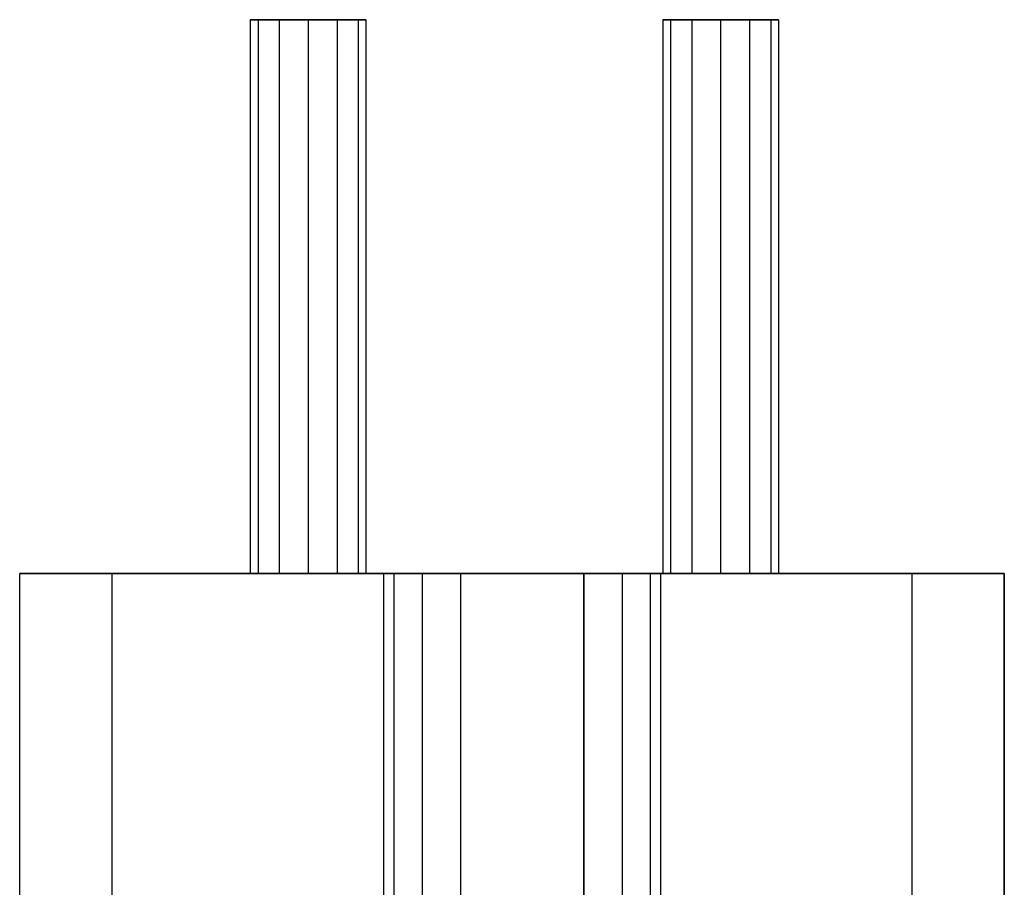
# Model space of a CAD drawing. Extents: x -263 to 235, y 0 to 1231.
# Tile 78 of 78: x -16 to 16, y 1203 to 1231. Entities that reach past the tile are written whole.
import ezdxf

# ---------------------------------------------------------------- set-up
doc = ezdxf.new("R2010")
doc.units = 0
doc.header["$LTSCALE"] = 25.4
doc.layers.get('0').update_dxf_attribs({"color": 13, "linetype": 'CONTINUOUS'})

# ---------------------------------------------------------------- blocks, each defined once
blk = doc.blocks.new('MONO-II-7705_STL_1')
at = {"color": 0}
for p, q in [((269.26, 1261.607, 31.121), (269.26, 1243.607, 31.121)), ((269.26, 1261.607, 31.121), (269.512, 1261.607, 30.181)), ((269.512, 1261.607, 32.061), (269.26, 1261.607, 31.121)), ((269.26, 1261.607, 31.121), (269.26, 1243.607, 31.121)), ((269.26, 1261.607, 31.121), (269.512, 1261.607, 30.181)), ((269.512, 1261.607, 32.061), (269.26, 1261.607, 31.121)), ((269.512, 1261.607, 30.181), (269.512, 1243.607, 30.181)), ((269.512, 1261.607, 30.181), (270.2, 1261.607, 29.493)), ((269.512, 1261.607, 30.181), (269.512, 1243.607, 30.181)), ((270.2, 1261.607, 32.749), (269.512, 1261.607, 32.061)), ((269.512, 1261.607, 32.061), (269.512, 1243.607, 32.061)), ((269.512, 1261.607, 32.061), (269.512, 1243.607, 32.061)), ((269.512, 1261.607, 30.181), (270.2, 1261.607, 29.493)), ((270.2, 1261.607, 32.749), (269.512, 1261.607, 32.061)), ((270.2, 1261.607, 29.493), (270.2, 1243.607, 29.493)), ((270.2, 1261.607, 29.493), (271.14, 1261.607, 29.241)), ((270.2, 1261.607, 29.493), (270.2, 1243.607, 29.493)), ((271.14, 1261.607, 33.001), (270.2, 1261.607, 32.749)), ((270.2, 1261.607, 32.749), (270.2, 1243.607, 32.749)), ((270.2, 1261.607, 32.749), (270.2, 1243.607, 32.749)), ((270.2, 1261.607, 29.493), (271.14, 1261.607, 29.241)), ((271.14, 1261.607, 33.001), (270.2, 1261.607, 32.749)), ((271.14, 1261.607, 29.241), (271.14, 1243.607, 29.241)), ((271.14, 1261.607, 29.241), (272.08, 1261.607, 29.493)), ((271.14, 1261.607, 29.241), (271.14, 1243.607, 29.241)), ((272.08, 1261.607, 32.749), (271.14, 1261.607, 33.001)), ((271.14, 1261.607, 33.001), (271.14, 1243.607, 33.001)), ((271.14, 1261.607, 33.001), (271.14, 1243.607, 33.001)), ((271.14, 1261.607, 29.241), (272.08, 1261.607, 29.493)), ((272.08, 1261.607, 32.749), (271.14, 1261.607, 33.001)), ((272.08, 1261.607, 29.493), (272.08, 1243.607, 29.493)), ((272.08, 1261.607, 29.493), (272.768, 1261.607, 30.181)), ((272.08, 1261.607, 29.493), (272.08, 1243.607, 29.493)), ((272.768, 1261.607, 32.061), (272.08, 1261.607, 32.749)), ((272.08, 1261.607, 32.749), (272.08, 1243.607, 32.749)), ((272.08, 1261.607, 32.749), (272.08, 1243.607, 32.749)), ((272.08, 1261.607, 29.493), (272.768, 1261.607, 30.181)), ((272.768, 1261.607, 32.061), (272.08, 1261.607, 32.749)), ((272.768, 1261.607, 30.181), (272.768, 1243.607, 30.181)), ((272.768, 1261.607, 30.181), (273.02, 1261.607, 31.121)), ((272.768, 1261.607, 30.181), (272.768, 1243.607, 30.181)), ((273.02, 1261.607, 31.121), (272.768, 1261.607, 32.061)), ((272.768, 1261.607, 32.061), (272.768, 1243.607, 32.061)), ((272.768, 1261.607, 32.061), (272.768, 1243.607, 32.061)), ((273.02, 1261.607, 31.121), (272.768, 1261.607, 32.061)), ((272.768, 1261.607, 30.181), (273.02, 1261.607, 31.121)), ((273.02, 1261.607, 31.121), (273.02, 1243.607, 31.121)), ((273.02, 1261.607, 31.121), (273.02, 1243.607, 31.121)), ((282.666, 1261.607, 31.121), (282.666, 1243.607, 31.121)), ((282.666, 1261.607, 31.121), (282.918, 1261.607, 30.181)), ((282.918, 1261.607, 32.061), (282.666, 1261.607, 31.121)), ((282.666, 1261.607, 31.121), (282.666, 1243.607, 31.121)), ((282.666, 1261.607, 31.121), (282.918, 1261.607, 30.181)), ((282.918, 1261.607, 32.061), (282.666, 1261.607, 31.121)), ((282.918, 1261.607, 30.181), (282.918, 1243.607, 30.181)), ((282.918, 1261.607, 30.181), (283.606, 1261.607, 29.493)), ((282.918, 1261.607, 30.181), (282.918, 1243.607, 30.181)), ((283.606, 1261.607, 32.749), (282.918, 1261.607, 32.061)), ((282.918, 1261.607, 32.061), (282.918, 1243.607, 32.061)), ((282.918, 1261.607, 32.061), (282.918, 1243.607, 32.061)), ((283.606, 1261.607, 32.749), (282.918, 1261.607, 32.061)), ((282.918, 1261.607, 30.181), (283.606, 1261.607, 29.493)), ((283.606, 1261.607, 29.493), (283.606, 1243.607, 29.493)), ((283.606, 1261.607, 29.493), (284.546, 1261.607, 29.241)), ((283.606, 1261.607, 29.493), (283.606, 1243.607, 29.493)), ((284.546, 1261.607, 33.001), (283.606, 1261.607, 32.749)), ((283.606, 1261.607, 32.749), (283.606, 1243.607, 32.749)), ((283.606, 1261.607, 32.749), (283.606, 1243.607, 32.749)), ((284.546, 1261.607, 33.001), (283.606, 1261.607, 32.749)), ((283.606, 1261.607, 29.493), (284.546, 1261.607, 29.241)), ((284.546, 1261.607, 29.241), (284.546, 1243.607, 29.241)), ((284.546, 1261.607, 29.241), (285.486, 1261.607, 29.493)), ((284.546, 1261.607, 29.241), (284.546, 1243.607, 29.241)), ((285.486, 1261.607, 32.749), (284.546, 1261.607, 33.001)), ((284.546, 1261.607, 33.001), (284.546, 1243.607, 33.001)), ((284.546, 1261.607, 33.001), (284.546, 1243.607, 33.001)), ((285.486, 1261.607, 32.749), (284.546, 1261.607, 33.001)), ((284.546, 1261.607, 29.241), (285.486, 1261.607, 29.493)), ((285.486, 1261.607, 29.493), (285.486, 1243.607, 29.493)), ((285.486, 1261.607, 29.493), (286.174, 1261.607, 30.181)), ((285.486, 1261.607, 29.493), (285.486, 1243.607, 29.493)), ((286.174, 1261.607, 32.061), (285.486, 1261.607, 32.749)), ((285.486, 1261.607, 32.749), (285.486, 1243.607, 32.749)), ((285.486, 1261.607, 32.749), (285.486, 1243.607, 32.749)), ((286.174, 1261.607, 32.061), (285.486, 1261.607, 32.749)), ((285.486, 1261.607, 29.493), (286.174, 1261.607, 30.181)), ((286.174, 1261.607, 30.181), (286.174, 1243.607, 30.181)), ((286.174, 1261.607, 30.181), (286.426, 1261.607, 31.121)), ((286.174, 1261.607, 30.181), (286.174, 1243.607, 30.181)), ((286.426, 1261.607, 31.121), (286.174, 1261.607, 32.061)), ((286.174, 1261.607, 32.061), (286.174, 1243.607, 32.061)), ((286.174, 1261.607, 32.061), (286.174, 1243.607, 32.061)), ((286.426, 1261.607, 31.121), (286.174, 1261.607, 32.061)), ((286.174, 1261.607, 30.181), (286.426, 1261.607, 31.121)), ((286.426, 1261.607, 31.121), (286.426, 1243.607, 31.121)), ((286.426, 1261.607, 31.121), (286.426, 1243.607, 31.121)), ((261.766, 1243.607, 27.462), (264.766, 1243.607, 24.462)), ((261.766, 1232.607, 27.462), (261.766, 1243.607, 27.462)), ((261.766, 1243.607, 35.062), (261.766, 1243.607, 27.462)), ((261.766, 1232.607, 27.462), (261.766, 1243.607, 27.462)), ((261.766, 1232.607, 35.062), (261.766, 1243.607, 35.062)), ((264.766, 1243.607, 38.062), (261.766, 1243.607, 35.062)), ((261.766, 1232.607, 35.062), (261.766, 1243.607, 35.062)), ((261.766, 1243.607, 27.462), (264.766, 1243.607, 24.462)), ((261.766, 1243.607, 35.062), (261.766, 1243.607, 27.462)), ((264.766, 1243.607, 38.062), (261.766, 1243.607, 35.062)), ((264.766, 1232.607, 24.462), (264.766, 1243.607, 24.462)), ((264.766, 1243.607, 24.462), (290.766, 1243.607, 24.462)), ((264.766, 1232.607, 24.462), (264.766, 1243.607, 24.462)), ((264.766, 1232.607, 38.062), (264.766, 1243.607, 38.062)), ((290.766, 1243.607, 38.062), (264.766, 1243.607, 38.062)), ((264.766, 1232.607, 38.062), (264.766, 1243.607, 38.062)), ((264.766, 1243.607, 24.462), (290.766, 1243.607, 24.462)), ((290.766, 1243.607, 38.062), (264.766, 1243.607, 38.062)), ((269.512, 1243.607, 32.061), (269.26, 1243.607, 31.121)), ((269.26, 1243.607, 31.121), (269.512, 1243.607, 30.181)), ((269.26, 1243.607, 31.121), (269.512, 1243.607, 30.181)), ((269.512, 1243.607, 32.061), (269.26, 1243.607, 31.121)), ((270.2, 1243.607, 32.749), (269.512, 1243.607, 32.061)), ((269.512, 1243.607, 30.181), (270.2, 1243.607, 29.493)), ((269.512, 1243.607, 30.181), (270.2, 1243.607, 29.493)), ((270.2, 1243.607, 32.749), (269.512, 1243.607, 32.061)), ((271.14, 1243.607, 33.001), (270.2, 1243.607, 32.749)), ((270.2, 1243.607, 29.493), (271.14, 1243.607, 29.241)), ((270.2, 1243.607, 29.493), (271.14, 1243.607, 29.241)), ((271.14, 1243.607, 33.001), (270.2, 1243.607, 32.749)), ((272.08, 1243.607, 32.749), (271.14, 1243.607, 33.001)), ((271.14, 1243.607, 29.241), (272.08, 1243.607, 29.493)), ((271.14, 1243.607, 29.241), (272.08, 1243.607, 29.493)), ((272.08, 1243.607, 32.749), (271.14, 1243.607, 33.001)), ((272.768, 1243.607, 32.061), (272.08, 1243.607, 32.749)), ((272.08, 1243.607, 29.493), (272.768, 1243.607, 30.181)), ((272.08, 1243.607, 29.493), (272.768, 1243.607, 30.181)), ((272.768, 1243.607, 32.061), (272.08, 1243.607, 32.749)), ((272.768, 1243.607, 30.181), (273.02, 1243.607, 31.121)), ((273.02, 1243.607, 31.121), (272.768, 1243.607, 32.061)), ((272.768, 1243.607, 30.181), (273.02, 1243.607, 31.121)), ((273.02, 1243.607, 31.121), (272.768, 1243.607, 32.061)), ((273.605, 943.607, 32.788), (273.605, 1243.607, 32.788)), ((273.605, 1243.607, 32.788), (273.94, 1243.607, 31.538)), ((273.94, 1243.607, 34.038), (273.605, 1243.607, 32.788)), ((273.605, 943.607, 32.788), (273.605, 1243.607, 32.788)), ((273.605, 1243.607, 32.788), (273.94, 1243.607, 31.538)), ((273.94, 1243.607, 34.038), (273.605, 1243.607, 32.788)), ((273.94, 943.607, 31.538), (273.94, 1243.607, 31.538)), ((273.94, 1243.607, 31.538), (274.855, 1243.607, 30.623)), ((273.94, 943.607, 31.538), (273.94, 1243.607, 31.538)), ((273.94, 943.607, 34.038), (273.94, 1243.607, 34.038)), ((274.855, 1243.607, 34.954), (273.94, 1243.607, 34.038)), ((273.94, 943.607, 34.038), (273.94, 1243.607, 34.038)), ((273.94, 1243.607, 31.538), (274.855, 1243.607, 30.623)), ((274.855, 1243.607, 34.954), (273.94, 1243.607, 34.038)), ((274.855, 943.607, 30.623), (274.855, 1243.607, 30.623)), ((274.855, 1243.607, 30.623), (276.105, 1243.607, 30.288)), ((274.855, 943.607, 30.623), (274.855, 1243.607, 30.623)), ((274.855, 943.607, 34.954), (274.855, 1243.607, 34.954)), ((276.105, 1243.607, 35.288), (274.855, 1243.607, 34.954)), ((274.855, 943.607, 34.954), (274.855, 1243.607, 34.954)), ((276.105, 1243.607, 35.288), (274.855, 1243.607, 34.954)), ((274.855, 1243.607, 30.623), (276.105, 1243.607, 30.288)), ((276.105, 1243.607, 30.288), (280.105, 1243.607, 30.288)), ((276.105, 943.607, 30.288), (276.105, 1243.607, 30.288)), ((276.105, 943.607, 30.288), (276.105, 1243.607, 30.288)), ((276.105, 943.607, 35.288), (276.105, 1243.607, 35.288)), ((280.105, 1243.607, 35.288), (276.105, 1243.607, 35.288)), ((276.105, 943.607, 35.288), (276.105, 1243.607, 35.288)), ((280.105, 1243.607, 35.288), (276.105, 1243.607, 35.288)), ((276.105, 1243.607, 30.288), (280.105, 1243.607, 30.288)), ((281.355, 1243.607, 34.954), (280.105, 1243.607, 35.288)), ((280.105, 1243.607, 35.288), (280.105, 943.607, 35.288)), ((280.105, 943.607, 30.288), (280.105, 1243.607, 30.288)), ((280.105, 1243.607, 30.288), (281.355, 1243.607, 30.623)), ((280.105, 943.607, 30.288), (280.105, 1243.607, 30.288)), ((280.105, 1243.607, 35.288), (280.105, 943.607, 35.288)), ((281.355, 1243.607, 34.954), (280.105, 1243.607, 35.288)), ((280.105, 1243.607, 30.288), (281.355, 1243.607, 30.623)), ((281.355, 943.607, 34.954), (281.355, 1243.607, 34.954)), ((282.27, 1243.607, 34.038), (281.355, 1243.607, 34.954)), ((281.355, 943.607, 34.954), (281.355, 1243.607, 34.954)), ((281.355, 943.607, 30.623), (281.355, 1243.607, 30.623)), ((281.355, 1243.607, 30.623), (282.27, 1243.607, 31.538)), ((281.355, 943.607, 30.623), (281.355, 1243.607, 30.623)), ((282.27, 1243.607, 34.038), (281.355, 1243.607, 34.954)), ((281.355, 1243.607, 30.623), (282.27, 1243.607, 31.538)), ((282.27, 943.607, 34.038), (282.27, 1243.607, 34.038)), ((282.605, 1243.607, 32.788), (282.27, 1243.607, 34.038)), ((282.27, 943.607, 34.038), (282.27, 1243.607, 34.038)), ((282.27, 943.607, 31.538), (282.27, 1243.607, 31.538)), ((282.27, 1243.607, 31.538), (282.605, 1243.607, 32.788)), ((282.27, 943.607, 31.538), (282.27, 1243.607, 31.538)), ((282.605, 1243.607, 32.788), (282.27, 1243.607, 34.038)), ((282.27, 1243.607, 31.538), (282.605, 1243.607, 32.788)), ((282.605, 943.607, 32.788), (282.605, 1243.607, 32.788)), ((282.605, 943.607, 32.788), (282.605, 1243.607, 32.788)), ((282.918, 1243.607, 32.061), (282.666, 1243.607, 31.121)), ((282.666, 1243.607, 31.121), (282.918, 1243.607, 30.181)), ((282.666, 1243.607, 31.121), (282.918, 1243.607, 30.181)), ((282.918, 1243.607, 32.061), (282.666, 1243.607, 31.121)), ((283.606, 1243.607, 32.749), (282.918, 1243.607, 32.061)), ((282.918, 1243.607, 30.181), (283.606, 1243.607, 29.493)), ((282.918, 1243.607, 30.181), (283.606, 1243.607, 29.493)), ((283.606, 1243.607, 32.749), (282.918, 1243.607, 32.061)), ((283.606, 1243.607, 29.493), (284.546, 1243.607, 29.241)), ((284.546, 1243.607, 33.001), (283.606, 1243.607, 32.749)), ((283.606, 1243.607, 29.493), (284.546, 1243.607, 29.241)), ((284.546, 1243.607, 33.001), (283.606, 1243.607, 32.749)), ((284.546, 1243.607, 29.241), (285.486, 1243.607, 29.493)), ((285.486, 1243.607, 32.749), (284.546, 1243.607, 33.001)), ((284.546, 1243.607, 29.241), (285.486, 1243.607, 29.493)), ((285.486, 1243.607, 32.749), (284.546, 1243.607, 33.001)), ((285.486, 1243.607, 29.493), (286.174, 1243.607, 30.181)), ((286.174, 1243.607, 32.061), (285.486, 1243.607, 32.749)), ((285.486, 1243.607, 29.493), (286.174, 1243.607, 30.181)), ((286.174, 1243.607, 32.061), (285.486, 1243.607, 32.749)), ((286.174, 1243.607, 30.181), (286.426, 1243.607, 31.121)), ((286.426, 1243.607, 31.121), (286.174, 1243.607, 32.061)), ((286.174, 1243.607, 30.181), (286.426, 1243.607, 31.121)), ((286.426, 1243.607, 31.121), (286.174, 1243.607, 32.061)), ((290.766, 1243.607, 24.462), (293.766, 1243.607, 27.462)), ((290.766, 1232.607, 24.462), (290.766, 1243.607, 24.462)), ((290.766, 1232.607, 24.462), (290.766, 1243.607, 24.462)), ((290.766, 1232.607, 38.062), (290.766, 1243.607, 38.062)), ((293.766, 1243.607, 35.062), (290.766, 1243.607, 38.062)), ((290.766, 1232.607, 38.062), (290.766, 1243.607, 38.062)), ((293.766, 1243.607, 35.062), (290.766, 1243.607, 38.062)), ((290.766, 1243.607, 24.462), (293.766, 1243.607, 27.462)), ((293.766, 1243.607, 27.462), (293.766, 1243.607, 35.062)), ((293.766, 1243.607, 35.062), (293.766, 1232.607, 35.062)), ((293.766, 1232.607, 27.462), (293.766, 1243.607, 27.462)), ((293.766, 1232.607, 27.462), (293.766, 1243.607, 27.462)), ((293.766, 1243.607, 35.062), (293.766, 1232.607, 35.062)), ((293.766, 1243.607, 27.462), (293.766, 1243.607, 35.062))]:
    blk.add_line(p, q, dxfattribs=at)

msp = doc.modelspace()

# ---------------------------------------------------------------- block references
at = {"color": 25}
msp.add_blockref('MONO-II-7705_STL_1', (-277.331, -30.516, -27.224), dxfattribs=at)

doc.saveas('drawing.dxf')
